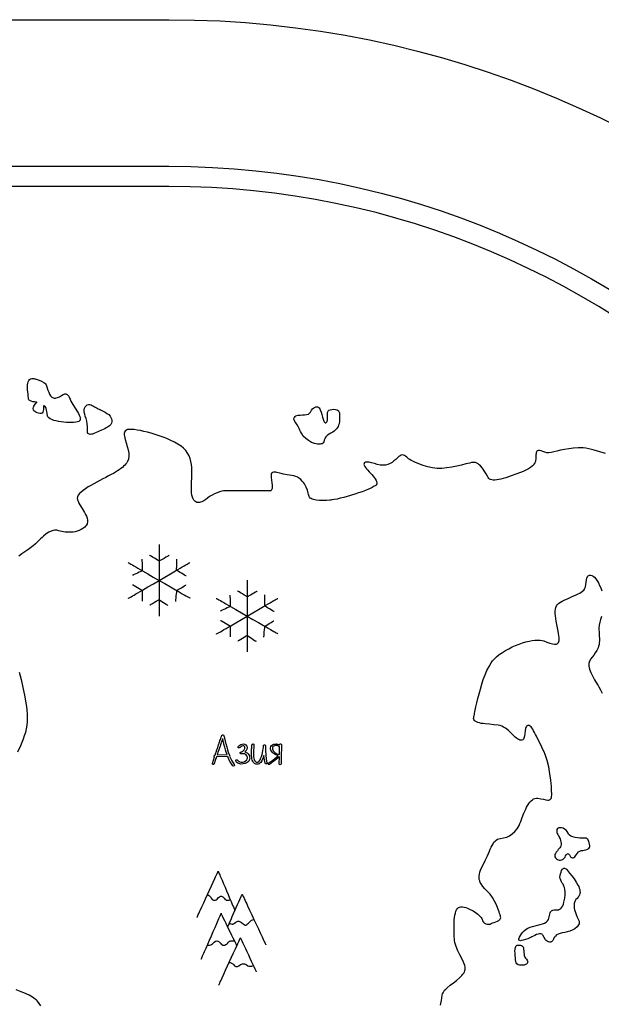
# Model space of a CAD drawing. Header units: millimetres. Extents: x 299 to 601, y 84 to 516.
# Tile 22 of 23: x 478 to 540, y 412 to 516. Entities that reach past the tile are written whole.
import ezdxf

# ---------------------------------------------------------------- set-up
doc = ezdxf.new("R2010")
doc.units = ezdxf.units.MM
doc.layers.get('0').update_dxf_attribs({"linetype": 'CONTINUOUS', "true_color": 0xffffff})

msp = doc.modelspace()

# ---------------------------------------------------------------- linework, layer by layer
at = {"linetype": 'CONTINUOUS', "true_color": 0xffffff}
for points in [[(404.32, 515.58), (494.06, 515.58), (496.78, 515.54), (499.47, 515.44), (502.15, 515.27), (504.81, 515.03), (507.45, 514.73), (510.07, 514.36), (512.67, 513.93), (515.25, 513.44), (517.8, 512.88), (520.33, 512.27), (522.84, 511.59), (525.32, 510.85), (527.78, 510.05), (530.21, 509.2), (532.61, 508.28), (534.98, 507.31), (537.33, 506.29), (539.64, 505.21), (541.92, 504.07)], [(404.32, 500.11), (494.06, 500.11), (496.38, 500.08), (498.68, 499.99), (500.96, 499.84), (503.23, 499.64), (505.48, 499.39), (507.72, 499.07), (509.93, 498.71), (512.13, 498.28), (514.31, 497.81), (516.47, 497.28), (518.61, 496.7), (520.72, 496.08), (522.82, 495.4), (524.89, 494.67), (526.94, 493.89), (528.96, 493.06), (530.96, 492.19), (532.93, 491.26), (534.88, 490.3), (536.8, 489.28), (538.69, 488.23), (540.55, 487.13)], [(541.24, 484.18), (539.45, 485.3), (537.63, 486.38), (535.78, 487.41), (533.91, 488.4), (532.01, 489.34), (530.08, 490.24), (528.13, 491.09), (526.16, 491.9), (524.16, 492.66), (522.14, 493.37), (520.09, 494.04), (518.02, 494.65), (515.94, 495.22), (513.83, 495.73), (511.7, 496.19), (509.56, 496.6), (507.39, 496.96), (505.21, 497.27), (503.01, 497.52), (500.8, 497.72), (498.57, 497.86), (496.32, 497.94), (494.06, 497.97), (488.18, 497.97), (482.41, 497.97), (476.74, 497.97)], [(479.75, 477.7), (479.76, 477.7), (479.8, 477.7), (479.86, 477.68), (479.94, 477.67), (480.04, 477.65), (480.15, 477.62), (480.38, 477.55), (480.63, 477.45), (480.86, 477.31), (480.96, 477.23), (481.04, 477.15), (481.11, 477.05), (481.16, 476.94), (481.3, 476.48), (481.38, 476.26), (481.47, 476.06), (481.58, 475.88), (481.72, 475.75), (481.79, 475.7), (481.88, 475.67), (481.97, 475.65), (482.08, 475.65), (482.18, 475.67), (482.29, 475.7), (482.5, 475.8), (482.71, 475.92), (482.9, 476.03), (483, 476.07), (483.09, 476.09), (483.17, 476.09), (483.26, 476.08), (483.34, 476.03), (483.41, 475.95), (483.49, 475.84), (483.55, 475.7), (483.63, 475.52), (483.72, 475.34), (483.94, 474.96), (484.18, 474.58), (484.41, 474.21), (484.51, 474.03), (484.6, 473.86), (484.66, 473.71), (484.7, 473.57), (484.71, 473.44), (484.69, 473.33), (484.64, 473.25), (484.54, 473.18), (484.4, 473.14), (484.23, 473.1), (484.01, 473.08), (483.78, 473.07), (483.52, 473.07), (483.25, 473.08), (482.69, 473.14), (482.42, 473.18), (482.16, 473.24), (481.92, 473.3), (481.7, 473.38), (481.52, 473.47), (481.38, 473.56), (481.29, 473.67), (481.25, 473.78), (481.22, 474.01), (481.19, 474.22), (481.15, 474.39), (481.11, 474.54), (481.06, 474.66), (481.01, 474.75), (480.96, 474.81), (480.9, 474.84), (480.88, 474.84), (480.86, 474.82), (480.84, 474.79), (480.83, 474.74), (480.82, 474.61), (480.81, 474.46), (480.79, 474.3), (480.75, 474.17), (480.69, 474.07), (480.64, 474.05), (480.58, 474.04), (480.44, 474.04), (480.3, 474.06), (480.16, 474.1), (480.03, 474.15), (479.91, 474.22), (479.82, 474.31), (479.76, 474.42), (479.75, 474.54), (479.77, 474.68), (479.82, 474.8), (479.88, 474.92), (479.95, 475.02), (480.02, 475.1), (480.08, 475.16), (480.13, 475.2), (480.14, 475.21), (480.13, 475.21), (480.1, 475.22), (480.06, 475.22), (480, 475.22), (479.86, 475.24), (479.69, 475.27), (479.53, 475.32), (479.38, 475.39), (479.32, 475.43), (479.28, 475.48), (479.25, 475.54), (479.24, 475.61), (479.24, 475.69), (479.22, 475.81), (479.21, 475.95), (479.19, 476.11), (479.15, 476.48), (479.14, 476.86), (479.15, 477.05), (479.17, 477.22), (479.21, 477.37), (479.27, 477.5), (479.35, 477.61), (479.46, 477.68), (479.59, 477.71), (479.75, 477.7), (479.75, 477.7), (479.75, 477.7)], [(486.77, 474.43), (486.8, 474.42), (486.84, 474.4), (486.97, 474.34), (487.14, 474.26), (487.33, 474.16), (487.53, 474.04), (487.71, 473.91), (487.85, 473.76), (487.91, 473.69), (487.95, 473.61), (488, 473.46), (488.04, 473.31), (488.04, 473.16), (488.01, 473.01), (487.93, 472.86), (487.87, 472.79), (487.79, 472.72), (487.69, 472.64), (487.58, 472.57), (487.44, 472.5), (487.29, 472.42), (486.95, 472.27), (486.62, 472.11), (486.3, 471.97), (486.15, 471.91), (486.01, 471.86), (485.88, 471.83), (485.77, 471.82), (485.67, 471.83), (485.59, 471.87), (485.52, 471.93), (485.48, 472.02), (485.46, 472.14), (485.47, 472.3), (485.48, 472.63), (485.45, 472.94), (485.39, 473.22), (485.32, 473.49), (485.24, 473.73), (485.18, 473.96), (485.13, 474.18), (485.12, 474.4), (485.15, 474.59), (485.22, 474.74), (485.32, 474.85), (485.44, 474.93), (485.58, 474.97), (485.72, 474.97), (485.85, 474.94), (485.97, 474.88), (486.09, 474.8), (486.22, 474.72), (486.48, 474.58), (486.6, 474.52), (486.69, 474.47), (486.75, 474.44), (486.77, 474.43), (486.77, 474.43), (486.77, 474.43)], [(507.48, 473.78), (507.7, 473.84), (507.93, 473.86), (508.17, 473.87), (508.39, 473.88), (508.61, 473.91), (508.8, 473.97), (508.88, 474.02), (508.95, 474.08), (509.01, 474.15), (509.06, 474.24), (509.14, 474.38), (509.24, 474.51), (509.37, 474.62), (509.52, 474.7), (509.59, 474.73), (509.67, 474.74), (509.74, 474.73), (509.81, 474.71), (509.87, 474.67), (509.94, 474.61), (509.99, 474.53), (510.04, 474.42), (510.13, 474.17), (510.2, 473.91), (510.28, 473.65), (510.35, 473.42), (510.42, 473.23), (510.45, 473.16), (510.49, 473.1), (510.54, 473.06), (510.58, 473.04), (510.63, 473.04), (510.68, 473.07), (510.72, 473.12), (510.76, 473.18), (510.8, 473.34), (510.81, 473.53), (510.81, 473.74), (510.81, 473.95), (510.83, 474.13), (510.87, 474.28), (510.91, 474.33), (510.95, 474.37), (511.09, 474.42), (511.26, 474.46), (511.45, 474.47), (511.64, 474.46), (511.82, 474.41), (511.97, 474.32), (512.02, 474.25), (512.06, 474.17), (512.08, 474.08), (512.08, 473.97), (512.08, 473.73), (512.08, 473.47), (512.07, 473.2), (512.03, 472.93), (511.99, 472.8), (511.93, 472.67), (511.86, 472.54), (511.77, 472.41), (511.66, 472.29), (511.53, 472.17), (511.36, 472.06), (511.17, 471.95), (510.98, 471.85), (510.83, 471.75), (510.72, 471.65), (510.63, 471.55), (510.56, 471.45), (510.52, 471.36), (510.46, 471.2), (510.42, 471.05), (510.36, 470.93), (510.32, 470.88), (510.25, 470.84), (510.16, 470.81), (510.04, 470.79), (509.9, 470.78), (509.76, 470.79), (509.61, 470.81), (509.45, 470.85), (509.13, 470.98), (508.82, 471.16), (508.53, 471.38), (508.26, 471.65), (508.05, 471.95), (507.96, 472.11), (507.89, 472.27), (507.82, 472.43), (507.75, 472.58), (507.61, 472.82), (507.47, 473.03), (507.36, 473.19), (507.29, 473.34), (507.27, 473.41), (507.27, 473.48), (507.29, 473.55), (507.33, 473.62), (507.4, 473.7), (507.48, 473.78), (507.48, 473.78), (507.48, 473.78)], [(540.16, 469.79), (539.57, 469.97), (538.98, 470.15), (538.39, 470.3), (538.1, 470.35), (537.82, 470.39), (537.54, 470.41), (537.28, 470.41), (536.77, 470.37), (536.29, 470.31), (535.84, 470.22), (535.42, 470.14), (535.04, 470.05), (534.71, 469.97), (534.42, 469.91), (534.19, 469.88), (534.08, 469.88), (533.98, 469.89), (533.77, 469.94), (533.56, 470.01), (533.37, 470.08), (533.2, 470.12), (533.12, 470.13), (533.05, 470.12), (532.99, 470.09), (532.93, 470.04), (532.89, 469.98), (532.85, 469.88), (532.83, 469.77), (532.82, 469.66), (532.82, 469.43), (532.81, 469.2), (532.79, 469.08), (532.76, 468.95), (532.71, 468.83), (532.64, 468.7), (532.54, 468.58), (532.41, 468.45), (532.24, 468.32), (532.03, 468.19), (531.77, 468.05), (531.47, 467.92), (530.82, 467.66), (530.2, 467.44), (529.63, 467.25), (529.37, 467.17), (529.12, 467.1), (528.89, 467.05), (528.68, 467.02), (528.48, 467), (528.31, 466.99), (528.16, 467.01), (528.03, 467.05), (527.92, 467.1), (527.85, 467.18), (527.78, 467.28), (527.71, 467.4), (527.55, 467.67), (527.37, 467.96), (527.17, 468.25), (526.95, 468.51), (526.83, 468.62), (526.71, 468.72), (526.58, 468.8), (526.45, 468.85), (526.31, 468.87), (526.16, 468.87), (526.01, 468.84), (525.83, 468.8), (525.63, 468.76), (525.42, 468.71), (524.96, 468.59), (524.46, 468.47), (523.93, 468.36), (523.4, 468.28), (522.88, 468.22), (522.63, 468.22), (522.38, 468.22), (522.14, 468.24), (521.9, 468.28), (521.4, 468.39), (520.91, 468.53), (520.44, 468.71), (520.02, 468.89), (519.83, 468.98), (519.66, 469.08), (519.5, 469.17), (519.37, 469.25), (519.26, 469.33), (519.18, 469.4), (519.05, 469.51), (518.93, 469.59), (518.82, 469.64), (518.71, 469.65), (518.6, 469.62), (518.48, 469.56), (518.34, 469.47), (518.19, 469.33), (518.02, 469.17), (517.83, 469.02), (517.63, 468.87), (517.42, 468.74), (517.18, 468.64), (516.93, 468.58), (516.66, 468.56), (516.51, 468.57), (516.37, 468.59), (516.06, 468.66), (515.76, 468.74), (515.47, 468.82), (515.2, 468.88), (514.98, 468.9), (514.88, 468.9), (514.8, 468.88), (514.74, 468.85), (514.7, 468.81), (514.67, 468.74), (514.66, 468.66), (514.68, 468.56), (514.74, 468.44), (514.83, 468.31), (514.93, 468.18), (515.06, 468.03), (515.2, 467.88), (515.48, 467.58), (515.62, 467.42), (515.74, 467.27), (515.85, 467.12), (515.94, 466.97), (516, 466.84), (516.02, 466.71), (516.01, 466.59), (515.95, 466.49), (515.9, 466.44), (515.83, 466.39), (515.75, 466.34), (515.65, 466.28), (515.42, 466.16), (515.13, 466.03), (514.81, 465.9), (514.46, 465.77), (514.08, 465.64), (513.69, 465.51), (512.9, 465.27), (512.52, 465.17), (512.16, 465.08), (511.82, 465), (511.52, 464.94), (511.27, 464.9), (511.16, 464.89), (511.06, 464.88), (510.71, 464.86), (510.34, 464.85), (509.97, 464.86), (509.63, 464.89), (509.32, 464.94), (509.19, 464.99), (509.08, 465.04), (508.98, 465.1), (508.91, 465.18), (508.86, 465.26), (508.83, 465.36), (508.81, 465.48), (508.78, 465.61), (508.7, 465.92), (508.56, 466.25), (508.38, 466.59), (508.27, 466.75), (508.14, 466.9), (508, 467.05), (507.84, 467.17), (507.66, 467.29), (507.47, 467.38), (507.26, 467.44), (507.03, 467.48), (506.57, 467.55), (506.16, 467.64), (505.79, 467.73), (505.47, 467.8), (505.34, 467.82), (505.22, 467.84), (505.11, 467.83), (505.02, 467.81), (504.96, 467.78), (504.9, 467.72), (504.87, 467.64), (504.86, 467.53), (504.88, 467.27), (504.9, 467), (504.94, 466.72), (504.96, 466.46), (504.97, 466.22), (504.96, 466.12), (504.94, 466.04), (504.91, 465.97), (504.87, 465.91), (504.82, 465.88), (504.75, 465.87), (504.7, 465.87), (504.63, 465.87), (504.54, 465.87), (504.44, 465.87), (504.32, 465.87), (504.18, 465.87), (503.87, 465.87), (503.51, 465.86), (503.13, 465.86), (502.72, 465.86), (502.3, 465.86), (501.88, 465.86), (501.47, 465.85), (501.09, 465.85), (500.73, 465.85), (500.42, 465.85), (500.28, 465.85), (500.16, 465.85), (500.05, 465.85), (499.96, 465.85), (499.89, 465.85), (499.84, 465.85), (499.65, 465.82), (499.42, 465.76), (499.16, 465.67), (498.89, 465.54), (498.62, 465.4), (498.37, 465.25), (498.14, 465.1), (497.95, 464.95), (497.76, 464.81), (497.53, 464.7), (497.41, 464.66), (497.28, 464.64), (497.16, 464.63), (497.03, 464.65), (496.92, 464.7), (496.81, 464.77), (496.71, 464.88), (496.62, 465.02), (496.55, 465.2), (496.5, 465.41), (496.46, 465.68), (496.45, 465.98), (496.46, 466.66), (496.49, 467.33), (496.5, 468), (496.48, 468.33), (496.44, 468.65), (496.39, 468.97), (496.3, 469.27), (496.19, 469.56), (496.04, 469.84), (495.85, 470.11), (495.62, 470.36), (495.35, 470.59), (495.02, 470.8), (494.65, 471), (494.27, 471.19), (493.86, 471.37), (493.45, 471.53), (492.62, 471.82), (492.21, 471.94), (491.81, 472.05), (491.42, 472.14), (491.06, 472.22), (490.72, 472.28), (490.41, 472.32), (490.13, 472.34), (489.9, 472.34), (489.71, 472.32), (489.58, 472.28), (489.49, 472.22), (489.42, 472.13), (489.38, 472.03), (489.36, 471.91), (489.36, 471.77), (489.38, 471.62), (489.46, 471.29), (489.56, 470.93), (489.67, 470.56), (489.77, 470.19), (489.81, 470.01), (489.83, 469.83), (489.84, 469.51), (489.79, 469.22), (489.69, 468.95), (489.61, 468.82), (489.52, 468.7), (489.41, 468.57), (489.29, 468.45), (489.15, 468.33), (489, 468.21), (488.83, 468.09), (488.64, 467.97), (488.44, 467.84), (488.22, 467.71), (487.97, 467.58), (487.7, 467.44), (487.41, 467.28), (487.1, 467.12), (486.46, 466.79), (485.83, 466.44), (485.53, 466.27), (485.26, 466.09), (485.01, 465.91), (484.8, 465.74), (484.62, 465.57), (484.49, 465.4), (484.42, 465.24), (484.4, 465.16), (484.39, 465.09), (484.42, 464.93), (484.48, 464.76), (484.56, 464.58), (484.67, 464.39), (484.91, 464), (485.16, 463.59), (485.26, 463.38), (485.36, 463.18), (485.42, 462.97), (485.46, 462.77), (485.46, 462.58), (485.42, 462.39), (485.32, 462.21), (485.26, 462.13), (485.18, 462.04), (484.99, 461.89), (484.8, 461.77), (484.59, 461.68), (484.38, 461.6), (484.17, 461.55), (483.95, 461.52), (483.74, 461.5), (483.53, 461.5), (483.12, 461.52), (482.76, 461.58), (482.6, 461.61), (482.45, 461.64), (482.33, 461.67), (482.23, 461.7), (482.04, 461.72), (481.84, 461.69), (481.62, 461.62), (481.38, 461.5), (481.12, 461.32), (480.83, 461.09), (480.68, 460.95), (480.52, 460.8), (480.35, 460.63), (480.17, 460.45), (479.97, 460.26), (479.73, 460.06), (479.46, 459.85), (479.16, 459.64), (478.85, 459.43), (478.53, 459.21), (478.22, 458.98)], [(493.04, 460.2), (493.04, 460.18), (493.04, 460.11), (493.04, 460.01), (493.04, 459.87), (493.04, 459.7), (493.04, 459.5), (493.04, 459.27), (493.04, 459.02), (493.04, 458.74), (493.04, 458.44), (493.04, 458.13), (493.04, 457.8), (493.04, 457.12), (493.04, 456.41), (493.03, 455.71), (493.03, 455.03), (493.03, 454.7), (493.03, 454.39), (493.03, 454.09), (493.03, 453.81), (493.03, 453.56), (493.03, 453.33), (493.03, 453.13), (493.03, 452.96), (493.03, 452.82), (493.03, 452.72), (493.03, 452.65), (493.03, 452.63)], [(489.78, 458.29), (489.8, 458.28), (489.85, 458.25), (489.94, 458.2), (490.06, 458.13), (490.21, 458.05), (490.38, 457.95), (490.58, 457.83), (490.79, 457.71), (491.03, 457.57), (491.29, 457.42), (491.84, 457.11), (492.42, 456.77), (493.03, 456.42), (493.63, 456.07), (494.22, 455.74), (494.77, 455.42), (495.03, 455.27), (495.26, 455.14), (495.48, 455.01), (495.68, 454.9), (495.85, 454.8), (496, 454.71), (496.12, 454.65), (496.21, 454.6), (496.26, 454.56), (496.28, 454.55)], [(489.79, 454.52), (489.81, 454.53), (489.87, 454.57), (489.95, 454.62), (490.07, 454.69), (490.22, 454.77), (490.39, 454.87), (490.59, 454.99), (490.8, 455.11), (491.04, 455.25), (491.29, 455.4), (491.84, 455.72), (492.43, 456.06), (493.03, 456.41), (493.63, 456.76), (494.22, 457.1), (494.76, 457.42), (495.02, 457.56), (495.25, 457.7), (495.47, 457.83), (495.67, 457.94), (495.84, 458.04), (495.99, 458.13), (496.1, 458.2), (496.19, 458.25), (496.25, 458.28), (496.26, 458.29)], [(491.21, 458.64), (491.21, 458.63), (491.22, 458.59), (491.22, 458.53), (491.22, 458.46), (491.23, 458.26), (491.24, 458.04), (491.24, 457.82), (491.25, 457.63), (491.25, 457.55), (491.26, 457.49), (491.26, 457.45), (491.26, 457.44), (491.25, 457.44), (491.21, 457.42), (491.16, 457.4), (491.1, 457.36), (490.94, 457.29), (490.75, 457.19), (490.56, 457.1), (490.4, 457.03), (490.33, 456.99), (490.28, 456.97), (490.25, 456.95), (490.24, 456.95)], [(494.08, 459.04), (494.07, 459.03), (494.04, 459.02), (493.99, 458.99), (493.92, 458.95), (493.75, 458.85), (493.56, 458.74), (493.37, 458.63), (493.2, 458.54), (493.14, 458.5), (493.09, 458.47), (493.05, 458.45), (493.04, 458.44), (493.03, 458.45), (493, 458.47), (492.95, 458.5), (492.88, 458.54), (492.72, 458.64), (492.53, 458.76), (492.34, 458.87), (492.18, 458.97), (492.12, 459.01), (492.07, 459.04), (492.03, 459.06), (492.02, 459.07)], [(495.88, 456.89), (495.87, 456.9), (495.84, 456.91), (495.79, 456.94), (495.73, 456.98), (495.57, 457.08), (495.38, 457.19), (495.2, 457.3), (495.04, 457.4), (494.98, 457.43), (494.93, 457.46), (494.89, 457.48), (494.88, 457.49), (494.88, 457.5), (494.88, 457.54), (494.88, 457.6), (494.88, 457.67), (494.89, 457.86), (494.89, 458.08), (494.89, 458.3), (494.89, 458.49), (494.89, 458.56), (494.89, 458.62), (494.89, 458.66), (494.89, 458.67)], [(502.34, 456.43), (502.34, 456.41), (502.34, 456.35), (502.34, 456.24), (502.34, 456.11), (502.34, 455.93), (502.34, 455.73), (502.34, 455.5), (502.34, 455.25), (502.34, 454.97), (502.34, 454.68), (502.33, 454.36), (502.33, 454.04), (502.33, 453.35), (502.33, 452.65), (502.33, 451.94), (502.33, 451.26), (502.33, 450.93), (502.33, 450.62), (502.33, 450.32), (502.33, 450.04), (502.33, 449.79), (502.33, 449.56), (502.32, 449.36), (502.32, 449.19), (502.32, 449.05), (502.32, 448.95), (502.32, 448.88), (502.32, 448.86)], [(522.75, 411.58), (522.79, 411.76), (522.84, 412.08), (522.88, 412.37), (522.92, 412.65), (522.96, 412.78), (523.01, 412.91), (523.08, 413.03), (523.17, 413.16), (523.29, 413.29), (523.44, 413.42), (523.78, 413.69), (524.12, 413.95), (524.45, 414.21), (524.74, 414.47), (524.99, 414.73), (525.1, 414.85), (525.19, 414.98), (525.26, 415.11), (525.31, 415.24), (525.35, 415.37), (525.36, 415.5), (525.35, 415.64), (525.31, 415.79), (525.25, 415.95), (525.18, 416.13), (525, 416.51), (524.79, 416.92), (524.58, 417.34), (524.4, 417.77), (524.32, 417.99), (524.26, 418.2), (524.22, 418.41), (524.21, 418.61), (524.2, 418.82), (524.19, 419.05), (524.19, 419.3), (524.18, 419.55), (524.18, 420.09), (524.2, 420.61), (524.23, 420.86), (524.26, 421.09), (524.31, 421.31), (524.37, 421.5), (524.44, 421.67), (524.53, 421.8), (524.63, 421.9), (524.76, 421.95), (524.9, 421.97), (525.06, 421.97), (525.24, 421.94), (525.42, 421.89), (525.61, 421.82), (525.8, 421.74), (526.18, 421.54), (526.53, 421.31), (526.69, 421.19), (526.82, 421.07), (526.94, 420.95), (527.03, 420.84), (527.1, 420.73), (527.13, 420.64), (527.19, 420.48), (527.28, 420.35), (527.4, 420.25), (527.53, 420.18), (527.68, 420.14), (527.83, 420.13), (527.97, 420.15), (528.1, 420.2), (528.24, 420.27), (528.41, 420.32), (528.58, 420.38), (528.75, 420.45), (528.9, 420.53), (529.02, 420.63), (529.06, 420.69), (529.09, 420.75), (529.1, 420.83), (529.09, 420.92), (529.07, 421.02), (529.04, 421.14), (528.99, 421.28), (528.94, 421.44), (528.81, 421.79), (528.64, 422.17), (528.45, 422.56), (528.22, 422.94), (527.98, 423.29), (527.84, 423.45), (527.71, 423.59), (527.44, 423.86), (527.21, 424.12), (527.02, 424.41), (526.94, 424.55), (526.89, 424.71), (526.84, 424.87), (526.82, 425.05), (526.82, 425.23), (526.85, 425.42), (526.89, 425.63), (526.97, 425.85), (527.07, 426.08), (527.2, 426.33), (527.47, 426.85), (527.7, 427.35), (527.9, 427.83), (528, 428.05), (528.09, 428.25), (528.19, 428.45), (528.29, 428.62), (528.39, 428.78), (528.51, 428.91), (528.63, 429.02), (528.76, 429.11), (528.91, 429.16), (529.07, 429.19), (529.4, 429.24), (529.73, 429.33), (530.03, 429.47), (530.32, 429.66), (530.59, 429.91), (530.83, 430.2), (531.04, 430.56), (531.13, 430.75), (531.21, 430.97), (531.38, 431.41), (531.55, 431.86), (531.74, 432.29), (531.84, 432.49), (531.95, 432.68), (532.06, 432.86), (532.18, 433.01), (532.31, 433.15), (532.44, 433.26), (532.58, 433.35), (532.72, 433.41), (532.87, 433.44), (533.03, 433.43), (533.35, 433.38), (533.63, 433.32), (533.87, 433.26), (534.08, 433.23), (534.17, 433.23), (534.25, 433.25), (534.32, 433.28), (534.37, 433.33), (534.42, 433.4), (534.45, 433.49), (534.48, 433.61), (534.49, 433.76), (534.49, 433.94), (534.48, 434.16), (534.47, 434.41), (534.45, 434.69), (534.42, 435), (534.39, 435.33), (534.29, 436.02), (534.17, 436.73), (534, 437.42), (533.91, 437.74), (533.8, 438.04), (533.69, 438.32), (533.56, 438.57), (533.32, 439.05), (533.09, 439.52), (532.88, 439.97), (532.78, 440.17), (532.68, 440.37), (532.58, 440.55), (532.49, 440.71), (532.4, 440.84), (532.31, 440.96), (532.22, 441.04), (532.13, 441.1), (532.04, 441.12), (531.95, 441.11), (531.87, 441.07), (531.81, 441), (531.76, 440.9), (531.72, 440.79), (531.68, 440.54), (531.65, 440.26), (531.61, 439.99), (531.58, 439.86), (531.54, 439.75), (531.49, 439.66), (531.43, 439.6), (531.34, 439.55), (531.24, 439.54), (531.12, 439.56), (531, 439.61), (530.88, 439.68), (530.76, 439.78), (530.63, 439.89), (530.5, 440.01), (530.22, 440.29), (529.92, 440.57), (529.59, 440.82), (529.41, 440.93), (529.23, 441.02), (529.03, 441.09), (528.82, 441.13), (528.37, 441.19), (527.9, 441.23), (527.45, 441.27), (527.24, 441.3), (527.03, 441.33), (526.85, 441.37), (526.68, 441.42), (526.54, 441.48), (526.42, 441.55), (526.33, 441.63), (526.27, 441.72), (526.24, 441.83), (526.26, 441.96), (526.28, 442.04), (526.3, 442.14), (526.32, 442.26), (526.35, 442.4), (526.38, 442.55), (526.41, 442.72), (526.49, 443.09), (526.58, 443.51), (526.69, 443.97), (526.81, 444.45), (526.95, 444.95), (527.1, 445.45), (527.26, 445.96), (527.45, 446.44), (527.65, 446.91), (527.87, 447.34), (528.11, 447.73), (528.24, 447.91), (528.37, 448.07), (528.51, 448.22), (528.65, 448.35), (528.95, 448.58), (529.28, 448.81), (529.61, 449.02), (529.96, 449.21), (530.32, 449.39), (530.68, 449.55), (531.04, 449.69), (531.4, 449.81), (531.75, 449.92), (532.09, 450), (532.41, 450.07), (532.71, 450.11), (532.99, 450.12), (533.25, 450.12), (533.47, 450.09), (533.66, 450.03), (533.98, 449.9), (534.28, 449.79), (534.56, 449.71), (534.79, 449.67), (534.89, 449.68), (534.99, 449.7), (535.07, 449.73), (535.13, 449.79), (535.19, 449.86), (535.23, 449.95), (535.26, 450.07), (535.27, 450.22), (535.27, 450.39), (535.24, 450.59), (535.21, 450.81), (535.16, 451.05), (535.05, 451.57), (534.95, 452.12), (534.87, 452.66), (534.86, 452.91), (534.86, 453.15), (534.88, 453.37), (534.92, 453.57), (535, 453.74), (535.11, 453.88), (535.25, 454), (535.41, 454.11), (535.59, 454.22), (535.79, 454.32), (536.21, 454.52), (536.65, 454.71), (537.07, 454.89), (537.27, 454.99), (537.45, 455.08), (537.61, 455.18), (537.75, 455.28), (537.86, 455.39), (537.94, 455.5), (538, 455.61), (538.04, 455.73), (538.1, 455.98), (538.13, 456.23), (538.16, 456.46), (538.19, 456.66), (538.27, 456.83), (538.32, 456.89), (538.39, 456.93), (538.48, 456.96), (538.59, 456.97), (538.72, 456.94), (538.85, 456.87), (538.99, 456.74), (539.13, 456.58), (539.27, 456.38), (539.41, 456.15), (539.54, 455.89), (539.66, 455.62), (539.77, 455.33)], [(490.24, 455.96), (490.25, 455.95), (490.28, 455.93), (490.33, 455.9), (490.4, 455.87), (490.56, 455.77), (490.75, 455.67), (490.94, 455.56), (491.1, 455.47), (491.17, 455.43), (491.22, 455.4), (491.25, 455.39), (491.26, 455.38), (491.26, 455.37), (491.26, 455.33), (491.26, 455.27), (491.26, 455.2), (491.26, 455.02), (491.25, 454.81), (491.25, 454.6), (491.25, 454.41), (491.25, 454.34), (491.24, 454.28), (491.24, 454.25), (491.24, 454.23)], [(494.8, 454.2), (494.8, 454.22), (494.8, 454.25), (494.81, 454.31), (494.81, 454.38), (494.83, 454.57), (494.85, 454.77), (494.87, 454.98), (494.89, 455.17), (494.89, 455.24), (494.9, 455.3), (494.9, 455.33), (494.9, 455.35), (494.91, 455.35), (494.94, 455.37), (494.99, 455.4), (495.05, 455.44), (495.2, 455.53), (495.38, 455.64), (495.55, 455.74), (495.7, 455.84), (495.76, 455.87), (495.81, 455.9), (495.84, 455.92), (495.85, 455.93)], [(503.38, 455.27), (503.36, 455.26), (503.33, 455.25), (503.28, 455.22), (503.21, 455.18), (503.05, 455.08), (502.86, 454.97), (502.67, 454.86), (502.5, 454.77), (502.43, 454.73), (502.38, 454.7), (502.35, 454.68), (502.34, 454.68), (502.32, 454.68), (502.29, 454.7), (502.24, 454.73), (502.18, 454.77), (502.01, 454.87), (501.83, 454.99), (501.64, 455.1), (501.48, 455.2), (501.41, 455.24), (501.36, 455.27), (501.33, 455.29), (501.32, 455.3)], [(492.04, 453.79), (492.05, 453.8), (492.08, 453.82), (492.13, 453.85), (492.19, 453.89), (492.35, 453.98), (492.53, 454.1), (492.72, 454.21), (492.88, 454.31), (492.94, 454.34), (492.99, 454.38), (493.02, 454.39), (493.03, 454.4), (493.04, 454.39), (493.07, 454.37), (493.12, 454.34), (493.18, 454.3), (493.33, 454.2), (493.5, 454.08), (493.68, 453.96), (493.83, 453.86), (493.89, 453.82), (493.93, 453.79), (493.96, 453.77), (493.97, 453.76)], [(499.07, 454.52), (499.09, 454.51), (499.15, 454.48), (499.23, 454.43), (499.35, 454.36), (499.5, 454.28), (499.67, 454.18), (499.87, 454.07), (500.09, 453.94), (500.33, 453.8), (500.58, 453.66), (501.13, 453.34), (501.72, 453), (502.32, 452.65), (502.93, 452.3), (503.52, 451.97), (504.07, 451.65), (504.32, 451.5), (504.56, 451.37), (504.78, 451.24), (504.97, 451.13), (505.15, 451.03), (505.29, 450.94), (505.41, 450.88), (505.5, 450.83), (505.56, 450.79), (505.57, 450.78)], [(499.09, 450.75), (499.11, 450.76), (499.16, 450.8), (499.25, 450.85), (499.37, 450.92), (499.51, 451), (499.69, 451.1), (499.88, 451.22), (500.1, 451.34), (500.34, 451.48), (500.59, 451.63), (501.14, 451.95), (501.72, 452.29), (502.32, 452.64), (502.93, 452.99), (503.51, 453.33), (504.06, 453.65), (504.31, 453.8), (504.55, 453.93), (504.77, 454.06), (504.96, 454.18), (505.13, 454.28), (505.28, 454.36), (505.4, 454.43), (505.49, 454.48), (505.54, 454.51), (505.56, 454.52)], [(500.51, 454.87), (500.51, 454.86), (500.51, 454.82), (500.51, 454.76), (500.51, 454.69), (500.52, 454.49), (500.53, 454.27), (500.54, 454.05), (500.55, 453.86), (500.55, 453.78), (500.55, 453.72), (500.55, 453.68), (500.55, 453.67), (500.54, 453.67), (500.51, 453.65), (500.46, 453.63), (500.39, 453.59), (500.23, 453.52), (500.04, 453.43), (499.85, 453.34), (499.69, 453.26), (499.63, 453.23), (499.58, 453.2), (499.54, 453.19), (499.53, 453.18)], [(505.18, 453.12), (505.17, 453.13), (505.13, 453.14), (505.08, 453.17), (505.02, 453.21), (504.86, 453.31), (504.68, 453.42), (504.49, 453.53), (504.33, 453.63), (504.27, 453.66), (504.22, 453.69), (504.19, 453.71), (504.18, 453.72), (504.18, 453.73), (504.18, 453.77), (504.18, 453.83), (504.18, 453.9), (504.18, 454.09), (504.18, 454.31), (504.18, 454.53), (504.19, 454.72), (504.19, 454.79), (504.19, 454.85), (504.19, 454.89), (504.19, 454.9)], [(499.53, 452.19), (499.54, 452.18), (499.58, 452.16), (499.63, 452.14), (499.69, 452.1), (499.86, 452.01), (500.04, 451.9), (500.23, 451.79), (500.4, 451.7), (500.46, 451.66), (500.51, 451.63), (500.54, 451.62), (500.56, 451.61), (500.56, 451.6), (500.56, 451.56), (500.55, 451.5), (500.55, 451.43), (500.55, 451.25), (500.55, 451.04), (500.54, 450.83), (500.54, 450.64), (500.54, 450.57), (500.54, 450.51), (500.54, 450.48), (500.54, 450.46)], [(504.09, 450.43), (504.09, 450.45), (504.1, 450.48), (504.1, 450.54), (504.11, 450.61), (504.13, 450.8), (504.14, 451), (504.16, 451.21), (504.18, 451.4), (504.19, 451.47), (504.19, 451.53), (504.2, 451.56), (504.2, 451.58), (504.21, 451.58), (504.24, 451.6), (504.28, 451.63), (504.34, 451.67), (504.5, 451.76), (504.67, 451.87), (504.85, 451.97), (505, 452.07), (505.06, 452.1), (505.11, 452.13), (505.14, 452.15), (505.15, 452.16)], [(539.73, 452.59), (539.63, 452.28), (539.55, 451.99), (539.5, 451.7), (539.47, 451.37), (539.47, 451.19), (539.48, 450.98), (539.49, 450.76), (539.51, 450.52), (539.53, 450.27), (539.53, 450.04), (539.51, 449.83), (539.48, 449.64), (539.44, 449.46), (539.38, 449.3), (539.25, 449.02), (539.09, 448.77), (538.92, 448.54), (538.75, 448.33), (538.59, 448.12), (538.53, 448.01), (538.47, 447.89), (538.42, 447.64), (538.42, 447.36), (538.48, 447.05), (538.6, 446.71), (538.78, 446.34), (539.01, 445.92), (539.3, 445.47), (539.38, 445.34), (539.47, 445.2), (539.64, 444.88), (539.82, 444.52)], [(501.33, 450.02), (501.34, 450.03), (501.37, 450.05), (501.42, 450.08), (501.49, 450.12), (501.65, 450.21), (501.83, 450.33), (502.01, 450.44), (502.17, 450.54), (502.23, 450.57), (502.28, 450.61), (502.32, 450.62), (502.33, 450.63), (502.34, 450.62), (502.37, 450.6), (502.41, 450.57), (502.47, 450.53), (502.62, 450.43), (502.8, 450.31), (502.97, 450.19), (503.12, 450.09), (503.18, 450.05), (503.23, 450.02), (503.26, 450), (503.27, 449.99)], [(478.26, 446.74), (478.46, 445.94), (478.65, 445.13), (478.83, 444.32), (478.97, 443.51), (479.03, 443.11), (479.07, 442.71), (479.09, 442.31), (479.1, 441.92), (479.09, 441.52), (479.05, 441.14), (478.99, 440.75), (478.91, 440.37), (478.8, 440.01), (478.68, 439.65), (478.4, 438.96), (478.09, 438.29)], [(499.09, 437.8), (498.96, 437.4), (498.86, 437.05), (498.81, 436.99), (498.74, 436.98), (498.68, 437.03), (498.67, 437.11), (498.76, 437.43), (498.88, 437.79), (498.84, 437.84), (498.82, 437.88), (498.85, 437.95), (498.89, 437.98), (498.95, 437.99), (498.95, 438.01), (498.97, 438.06), (499, 438.13), (499.02, 438.22), (499.05, 438.3), (499.08, 438.38), (499.09, 438.43), (499.1, 438.45), (499.11, 438.47), (499.13, 438.53), (499.15, 438.61), (499.19, 438.7), (499.22, 438.79), (499.24, 438.87), (499.26, 438.93), (499.27, 438.95), (499.27, 438.97), (499.29, 439.02), (499.31, 439.08), (499.34, 439.16), (499.37, 439.24), (499.39, 439.31), (499.41, 439.36), (499.41, 439.37), (499.43, 439.44), (499.46, 439.52), (499.5, 439.63), (499.54, 439.76), (499.55, 439.77), (499.56, 439.79), (499.59, 439.87), (499.61, 439.94), (499.62, 439.97), (499.63, 439.98), (499.66, 440.05), (499.67, 440.07), (499.67, 440.08), (499.69, 440.1), (499.73, 440.12), (499.77, 440.13), (499.84, 440.09), (499.84, 440.08), (499.86, 440.06), (499.86, 440.03), (499.88, 439.95), (499.89, 439.94), (499.89, 439.92), (499.92, 439.83), (499.94, 439.75), (499.95, 439.72), (499.95, 439.71), (499.95, 439.69), (499.97, 439.63), (499.99, 439.54), (500.01, 439.45), (500.04, 439.35), (500.06, 439.27), (500.07, 439.21), (500.08, 439.19), (500.17, 438.85), (500.26, 438.55), (500.34, 438.28), (500.43, 438.03), (500.48, 437.99), (500.5, 437.94), (500.48, 437.88), (500.6, 437.6), (500.72, 437.36), (500.84, 437.16), (500.96, 436.99), (500.99, 436.91), (500.98, 436.88), (500.95, 436.85), (500.88, 436.83), (500.81, 436.86), (500.68, 437.05), (500.54, 437.27), (500.41, 437.53), (500.28, 437.84), (499.09, 437.8), (499.09, 437.8), (499.09, 437.8)], [(499.16, 438), (500.21, 438.04), (500.13, 438.28), (500.05, 438.54), (499.97, 438.83), (499.88, 439.14), (499.88, 439.16), (499.86, 439.23), (499.84, 439.32), (499.81, 439.43), (499.78, 439.54), (499.76, 439.63), (499.74, 439.7), (499.74, 439.72), (499.69, 439.57), (499.65, 439.45), (499.62, 439.36), (499.6, 439.31), (499.58, 439.26), (499.55, 439.18), (499.52, 439.07), (499.47, 438.92), (499.41, 438.74), (499.33, 438.52), (499.25, 438.28), (499.16, 438), (499.16, 438), (499.16, 438)], [(501.37, 438.88), (501.45, 438.97), (501.55, 439.04), (501.67, 439.11), (501.79, 439.15), (501.94, 439.17), (502.08, 439.15), (502.2, 439.07), (502.29, 438.94), (502.32, 438.87), (502.34, 438.8), (502.33, 438.66), (502.27, 438.52), (502.19, 438.41), (502.09, 438.31), (502.22, 438.27), (502.33, 438.21), (502.43, 438.13), (502.5, 438.02), (502.56, 437.9), (502.59, 437.78), (502.6, 437.65), (502.58, 437.53), (502.54, 437.44), (502.49, 437.35), (502.42, 437.27), (502.33, 437.21), (502.13, 437.1), (501.9, 437.05), (501.66, 437.04), (501.44, 437.09), (501.34, 437.13), (501.25, 437.19), (501.18, 437.26), (501.13, 437.34), (501.12, 437.42), (501.14, 437.45), (501.18, 437.47), (501.22, 437.49), (501.27, 437.48), (501.32, 437.46), (501.35, 437.42), (501.42, 437.33), (501.54, 437.26), (501.69, 437.23), (501.86, 437.24), (502.03, 437.28), (502.17, 437.36), (502.28, 437.46), (502.34, 437.57), (502.36, 437.66), (502.35, 437.75), (502.33, 437.84), (502.29, 437.92), (502.24, 438), (502.17, 438.06), (502.1, 438.1), (502.02, 438.12), (501.96, 438.12), (501.86, 438.11), (501.81, 438.11), (501.77, 438.1), (501.72, 438.1), (501.68, 438.1), (501.64, 438.13), (501.61, 438.16), (501.59, 438.2), (501.6, 438.24), (501.64, 438.28), (501.65, 438.28), (501.68, 438.3), (501.73, 438.32), (501.83, 438.37), (501.9, 438.43), (502.01, 438.55), (502.08, 438.66), (502.1, 438.77), (502.07, 438.87), (502.03, 438.93), (501.99, 438.96), (501.93, 438.97), (501.86, 438.96), (501.78, 438.93), (501.7, 438.89), (501.63, 438.83), (501.58, 438.77), (501.49, 438.73), (501.44, 438.73), (501.4, 438.75), (501.37, 438.78), (501.36, 438.81), (501.37, 438.88), (501.37, 438.88), (501.37, 438.88)], [(503.05, 439.05), (503.04, 438.98), (503.04, 438.92), (503.03, 438.84), (503.02, 438.7), (503.01, 438.57), (503, 438.44), (502.99, 438.27), (502.99, 438.08), (503, 437.94), (503.01, 437.78), (503.03, 437.64), (503.06, 437.51), (503.11, 437.41), (503.16, 437.33), (503.23, 437.27), (503.31, 437.23), (503.39, 437.22), (503.5, 437.25), (503.61, 437.34), (503.7, 437.49), (503.79, 437.69), (503.85, 437.85), (503.9, 438.03), (503.95, 438.23), (503.99, 438.45), (504.01, 438.6), (504.04, 438.81), (504.04, 438.83), (504.05, 438.87), (504.05, 438.92), (504.05, 438.94), (504.06, 438.98), (504.06, 438.99), (504.06, 439), (504.07, 439.01), (504.07, 439.02), (504.08, 439.04), (504.12, 439.07), (504.17, 439.07), (504.21, 439.06), (504.24, 439.03), (504.26, 439), (504.26, 438.99), (504.26, 438.98), (504.26, 438.97), (504.27, 438.47), (504.3, 438), (504.35, 437.56), (504.41, 437.16), (504.41, 437.12), (504.4, 437.09), (504.37, 437.06), (504.33, 437.05), (504.26, 437.06), (504.22, 437.13), (504.19, 437.29), (504.15, 437.48), (504.12, 437.7), (504.1, 437.95), (504.06, 437.83), (504.03, 437.73), (504.01, 437.67), (503.99, 437.62), (503.88, 437.39), (503.77, 437.21), (503.68, 437.13), (503.59, 437.07), (503.49, 437.03), (503.38, 437.02), (503.24, 437.04), (503.12, 437.1), (503.01, 437.2), (502.93, 437.33), (502.87, 437.45), (502.83, 437.59), (502.81, 437.75), (502.79, 437.93), (502.78, 438.08), (502.78, 438.27), (502.79, 438.45), (502.8, 438.59), (502.81, 438.72), (502.83, 438.87), (502.83, 438.94), (502.84, 439), (502.84, 439.04), (502.84, 439.07), (502.86, 439.1), (502.88, 439.13), (502.92, 439.15), (502.95, 439.16), (503.03, 439.12), (503.05, 439.09), (503.05, 439.05), (503.05, 439.05), (503.05, 439.05)], [(505.59, 437.91), (505.3, 438.03), (505.06, 438.19), (504.97, 438.29), (504.89, 438.39), (504.83, 438.5), (504.8, 438.62), (504.79, 438.76), (504.83, 438.89), (504.91, 438.99), (505.02, 439.07), (505.15, 439.12), (505.28, 439.15), (505.42, 439.16), (505.54, 439.14), (505.65, 439.11), (505.74, 439.08), (505.75, 439.08), (505.75, 439.09), (505.75, 439.11), (505.78, 439.16), (505.81, 439.18), (505.85, 439.18), (505.92, 439.15), (505.95, 439.1), (505.94, 439.03), (505.94, 438.93), (505.94, 438.8), (505.94, 438.64), (505.94, 438.46), (505.93, 438.24), (505.93, 438), (505.93, 437.72), (505.93, 437.66), (505.93, 437.59), (505.93, 437.5), (505.93, 437.39), (505.92, 437.28), (505.92, 437.19), (505.93, 437.06), (505.9, 437), (505.87, 436.98), (505.83, 436.97), (505.75, 437), (505.72, 437.05), (505.72, 437.19), (505.72, 437.39), (505.73, 437.5), (505.73, 437.59), (505.73, 437.66), (505.73, 437.72), (505.73, 437.73), (505.73, 437.76), (505.73, 437.78), (505.73, 437.79), (505.44, 437.55), (505.16, 437.33), (504.91, 437.15), (504.69, 436.99), (504.64, 436.98), (504.6, 436.98), (504.54, 437.02), (504.53, 437.08), (504.56, 437.13), (504.78, 437.28), (505.03, 437.46), (505.29, 437.67), (505.59, 437.91), (505.59, 437.91), (505.59, 437.91)], [(505.73, 438.04), (505.73, 438.29), (505.73, 438.51), (505.73, 438.7), (505.74, 438.87), (505.73, 438.88), (505.71, 438.89), (505.7, 438.9), (505.69, 438.9), (505.64, 438.94), (505.58, 438.96), (505.49, 438.98), (505.41, 438.99), (505.31, 438.99), (505.21, 438.97), (505.13, 438.93), (505.05, 438.88), (505.01, 438.82), (504.99, 438.74), (505, 438.65), (505.03, 438.54), (505.09, 438.44), (505.16, 438.35), (505.26, 438.27), (505.48, 438.13), (505.73, 438.04), (505.73, 438.04), (505.73, 438.04)], [(535.21, 429.47), (535.23, 429.45), (535.26, 429.37), (535.31, 429.26), (535.37, 429.13), (535.42, 428.98), (535.46, 428.82), (535.49, 428.67), (535.48, 428.53), (535.45, 428.41), (535.4, 428.31), (535.34, 428.21), (535.26, 428.11), (535.17, 428.01), (535.08, 427.89), (534.97, 427.75), (534.87, 427.59), (534.83, 427.5), (534.81, 427.42), (534.8, 427.34), (534.81, 427.26), (534.87, 427.13), (534.98, 427.03), (535.11, 426.95), (535.26, 426.91), (535.42, 426.9), (535.57, 426.93), (535.7, 427), (535.8, 427.1), (535.89, 427.22), (535.95, 427.34), (536.02, 427.45), (536.08, 427.53), (536.14, 427.57), (536.18, 427.58), (536.22, 427.56), (536.29, 427.52), (536.35, 427.46), (536.42, 427.32), (536.46, 427.25), (536.52, 427.2), (536.59, 427.16), (536.69, 427.14), (536.75, 427.14), (536.81, 427.16), (536.91, 427.24), (537.01, 427.35), (537.1, 427.49), (537.21, 427.63), (537.32, 427.76), (537.44, 427.86), (537.51, 427.89), (537.59, 427.91), (537.76, 427.93), (537.93, 427.96), (538.1, 428), (538.26, 428.06), (538.39, 428.14), (538.47, 428.24), (538.5, 428.3), (538.51, 428.38), (538.51, 428.46), (538.49, 428.55), (538.44, 428.74), (538.4, 428.89), (538.35, 429.01), (538.3, 429.1), (538.24, 429.16), (538.15, 429.21), (538.04, 429.23), (537.89, 429.23), (537.7, 429.23), (537.47, 429.23), (537.22, 429.24), (536.97, 429.28), (536.72, 429.34), (536.51, 429.43), (536.33, 429.56), (536.27, 429.64), (536.22, 429.74), (536.12, 429.93), (536, 430.07), (535.85, 430.18), (535.69, 430.26), (535.52, 430.3), (535.37, 430.32), (535.25, 430.3), (535.15, 430.27), (535.08, 430.22), (535.04, 430.14), (535.01, 430.04), (535.01, 429.94), (535.03, 429.82), (535.07, 429.7), (535.13, 429.59), (535.21, 429.47), (535.21, 429.47), (535.21, 429.47)], [(535.75, 424.2), (535.73, 424.26), (535.68, 424.35), (535.6, 424.47), (535.52, 424.62), (535.45, 424.78), (535.39, 424.95), (535.36, 425.11), (535.37, 425.28), (535.41, 425.44), (535.47, 425.62), (535.53, 425.8), (535.62, 425.94), (535.67, 425.99), (535.72, 426.03), (535.78, 426.05), (535.85, 426.05), (535.92, 426.03), (536, 425.98), (536.08, 425.9), (536.17, 425.79), (536.37, 425.53), (536.6, 425.23), (536.84, 424.92), (537.06, 424.59), (537.26, 424.26), (537.34, 424.1), (537.4, 423.94), (537.45, 423.79), (537.47, 423.64), (537.48, 423.5), (537.46, 423.36), (537.42, 423.24), (537.38, 423.14), (537.33, 423.06), (537.28, 422.99), (537.16, 422.86), (537.05, 422.75), (536.96, 422.62), (536.92, 422.53), (536.89, 422.44), (536.86, 422.32), (536.85, 422.19), (536.85, 422.03), (536.87, 421.84), (536.9, 421.65), (536.95, 421.47), (537.06, 421.16), (537.18, 420.89), (537.29, 420.66), (537.37, 420.45), (537.39, 420.35), (537.39, 420.25), (537.37, 420.16), (537.33, 420.06), (537.26, 419.95), (537.16, 419.85), (536.92, 419.65), (536.66, 419.51), (536.39, 419.4), (536.12, 419.32), (535.86, 419.26), (535.6, 419.21), (535.37, 419.16), (535.17, 419.1), (535, 419.01), (534.87, 418.88), (534.76, 418.73), (534.67, 418.57), (534.59, 418.43), (534.5, 418.31), (534.44, 418.27), (534.39, 418.24), (534.33, 418.23), (534.25, 418.23), (534.12, 418.27), (534.01, 418.33), (533.91, 418.41), (533.84, 418.5), (533.7, 418.72), (533.56, 418.97), (533.52, 419.03), (533.47, 419.07), (533.35, 419.12), (533.21, 419.12), (533.05, 419.09), (532.88, 419.04), (532.71, 418.96), (532.38, 418.79), (532.29, 418.74), (532.19, 418.69), (531.97, 418.6), (531.72, 418.51), (531.48, 418.44), (531.27, 418.41), (531.18, 418.4), (531.11, 418.41), (531.05, 418.44), (531.01, 418.47), (531, 418.53), (531.02, 418.6), (531.08, 418.77), (531.18, 418.95), (531.29, 419.12), (531.43, 419.29), (531.59, 419.45), (531.78, 419.6), (531.98, 419.72), (532.21, 419.82), (532.47, 419.9), (532.73, 419.97), (533, 420.03), (533.26, 420.1), (533.5, 420.17), (533.72, 420.25), (533.91, 420.35), (534.05, 420.48), (534.14, 420.63), (534.19, 420.77), (534.23, 420.92), (534.25, 421.06), (534.27, 421.2), (534.31, 421.33), (534.37, 421.45), (534.46, 421.55), (534.52, 421.59), (534.6, 421.62), (534.76, 421.64), (534.94, 421.64), (535.13, 421.65), (535.22, 421.67), (535.32, 421.71), (535.41, 421.77), (535.49, 421.84), (535.57, 421.95), (535.65, 422.08), (535.72, 422.25), (535.78, 422.45), (535.86, 422.87), (535.89, 423.24), (535.89, 423.55), (535.86, 423.81), (535.82, 424.01), (535.77, 424.15), (535.74, 424.24), (535.72, 424.27)], [(497.03, 420.83), (497.03, 420.85), (497.05, 420.89), (497.08, 420.95), (497.12, 421.04), (497.17, 421.15), (497.23, 421.28), (497.3, 421.43), (497.38, 421.6), (497.55, 421.97), (497.74, 422.38), (497.94, 422.82), (498.15, 423.28), (498.36, 423.74), (498.56, 424.18), (498.75, 424.59), (498.92, 424.96), (499, 425.13), (499.07, 425.28), (499.13, 425.41), (499.18, 425.52), (499.22, 425.61), (499.25, 425.67), (499.27, 425.71), (499.28, 425.73), (499.28, 425.72), (499.3, 425.68), (499.32, 425.63), (499.35, 425.55), (499.39, 425.46), (499.44, 425.35), (499.49, 425.22), (499.55, 425.08), (499.69, 424.77), (499.83, 424.41), (499.99, 424.04), (500.16, 423.65), (500.32, 423.27), (500.48, 422.89), (500.63, 422.54), (500.76, 422.23), (500.82, 422.09), (500.88, 421.96), (500.92, 421.85), (500.96, 421.75), (501, 421.68), (501.02, 421.62), (501.03, 421.59), (501.04, 421.58)], [(498.13, 423.24), (498.14, 423.24), (498.17, 423.23), (498.26, 423.19), (498.36, 423.13), (498.45, 423.02), (498.53, 422.89), (498.64, 422.76), (498.71, 422.71), (498.78, 422.68), (498.86, 422.67), (498.95, 422.68), (499.05, 422.72), (499.15, 422.79), (499.32, 422.94), (499.41, 423.02), (499.48, 423.07), (499.55, 423.1), (499.62, 423.1), (499.68, 423.07), (499.75, 423.01), (499.89, 422.87), (499.97, 422.79), (500.05, 422.73), (500.12, 422.68), (500.19, 422.66), (500.33, 422.66), (500.44, 422.68), (500.52, 422.71), (500.54, 422.72), (500.55, 422.73)], [(500.28, 419.86), (500.28, 419.87), (500.29, 419.89), (500.31, 419.94), (500.34, 420), (500.38, 420.08), (500.42, 420.17), (500.51, 420.39), (500.63, 420.65), (500.76, 420.94), (500.9, 421.26), (501.04, 421.58), (501.18, 421.9), (501.32, 422.21), (501.45, 422.5), (501.57, 422.76), (501.66, 422.98), (501.7, 423.07), (501.74, 423.15), (501.77, 423.21), (501.79, 423.26), (501.8, 423.29), (501.8, 423.3), (501.81, 423.28), (501.83, 423.24), (501.87, 423.16), (501.91, 423.07), (501.97, 422.95), (502.03, 422.8), (502.11, 422.64), (502.19, 422.46), (502.28, 422.27), (502.38, 422.06), (502.59, 421.61), (502.82, 421.13), (503.05, 420.63), (503.28, 420.14), (503.51, 419.66), (503.72, 419.21), (503.82, 419), (503.91, 418.8), (503.99, 418.62), (504.07, 418.46), (504.14, 418.32), (504.19, 418.2), (504.24, 418.1), (504.27, 418.03), (504.29, 417.99), (504.3, 417.97)], [(501.24, 417.87), (501.24, 417.88), (501.22, 417.91), (501.2, 417.96), (501.17, 418.02), (501.13, 418.1), (501.09, 418.19), (500.98, 418.41), (500.86, 418.66), (500.72, 418.95), (500.57, 419.26), (500.41, 419.58), (500.26, 419.9), (500.11, 420.21), (499.97, 420.5), (499.84, 420.75), (499.73, 420.97), (499.69, 421.06), (499.65, 421.14), (499.62, 421.2), (499.6, 421.25), (499.59, 421.28), (499.58, 421.29), (499.58, 421.27), (499.56, 421.23), (499.53, 421.17), (499.49, 421.08), (499.44, 420.97), (499.38, 420.84), (499.32, 420.7), (499.25, 420.53), (499.09, 420.17), (498.91, 419.76), (498.71, 419.32), (498.52, 418.87), (498.32, 418.42), (498.13, 417.98), (497.95, 417.57), (497.78, 417.21), (497.71, 417.04), (497.65, 416.9), (497.59, 416.77), (497.54, 416.66), (497.5, 416.57), (497.48, 416.5), (497.46, 416.46), (497.45, 416.45)], [(500.44, 420.23), (500.46, 420.23), (500.49, 420.21), (500.54, 420.2), (500.6, 420.18), (500.73, 420.15), (500.8, 420.15), (500.86, 420.16), (500.92, 420.19), (500.98, 420.23), (501.12, 420.34), (501.28, 420.43), (501.36, 420.45), (501.45, 420.46), (501.53, 420.44), (501.63, 420.39), (501.72, 420.32), (501.82, 420.24), (501.92, 420.16), (502.01, 420.09), (502.11, 420.05), (502.2, 420.05), (502.29, 420.09), (502.38, 420.16), (502.48, 420.26), (502.58, 420.36), (502.69, 420.47), (502.8, 420.55), (502.92, 420.61), (503.05, 420.63)], [(499.34, 413.71), (499.35, 413.73), (499.36, 413.77), (499.4, 413.83), (499.44, 413.93), (499.49, 414.04), (499.55, 414.17), (499.62, 414.32), (499.7, 414.49), (499.87, 414.87), (500.06, 415.29), (500.27, 415.74), (500.48, 416.21), (500.69, 416.67), (500.9, 417.12), (501.09, 417.54), (501.26, 417.92), (501.34, 418.09), (501.41, 418.24), (501.47, 418.37), (501.52, 418.49), (501.56, 418.58), (501.6, 418.65), (501.61, 418.69), (501.62, 418.7), (501.63, 418.69), (501.64, 418.66), (501.66, 418.61), (501.69, 418.55), (501.73, 418.47), (501.78, 418.37), (501.88, 418.14), (502.01, 417.87), (502.15, 417.57), (502.3, 417.24), (502.46, 416.91), (502.61, 416.57), (502.76, 416.25), (502.91, 415.94), (503.03, 415.67), (503.14, 415.44), (503.18, 415.35), (503.22, 415.27), (503.25, 415.2), (503.27, 415.15), (503.29, 415.12), (503.29, 415.11)], [(498.1, 417.92), (498.12, 417.92), (498.18, 417.92), (498.26, 417.92), (498.37, 417.94), (498.48, 417.96), (498.58, 418), (498.68, 418.05), (498.74, 418.12), (498.86, 418.25), (498.99, 418.33), (499.12, 418.37), (499.24, 418.35), (499.3, 418.32), (499.36, 418.26), (499.5, 418.12), (499.58, 418.04), (499.67, 417.98), (499.77, 417.94), (499.88, 417.92), (499.99, 417.93), (500.08, 417.98), (500.17, 418.04), (500.24, 418.11), (500.37, 418.25), (500.43, 418.31), (500.48, 418.34), (500.54, 418.36), (500.61, 418.38), (500.78, 418.4), (500.86, 418.4), (500.92, 418.4), (500.96, 418.4), (500.98, 418.4)], [(530.73, 417.84), (530.76, 417.88), (530.84, 417.92), (530.95, 417.94), (531.07, 417.94), (531.19, 417.93), (531.31, 417.89), (531.4, 417.83), (531.46, 417.75), (531.5, 417.63), (531.51, 417.49), (531.53, 417.32), (531.54, 417.15), (531.56, 416.98), (531.59, 416.82), (531.65, 416.67), (531.73, 416.55), (531.82, 416.45), (531.89, 416.35), (531.93, 416.25), (531.95, 416.16), (531.94, 416.08), (531.9, 416), (531.83, 415.93), (531.73, 415.88), (531.59, 415.83), (531.44, 415.8), (531.27, 415.8), (531.1, 415.82), (530.95, 415.86), (530.82, 415.94), (530.73, 416.05), (530.71, 416.12), (530.69, 416.2), (530.68, 416.39), (530.65, 416.6), (530.63, 416.83), (530.61, 417.07), (530.6, 417.29), (530.61, 417.51), (530.65, 417.69), (530.73, 417.84), (530.73, 417.84), (530.73, 417.84)], [(500.43, 416.11), (500.45, 416.1), (500.48, 416.1), (500.54, 416.08), (500.61, 416.06), (500.76, 415.99), (500.83, 415.94), (500.89, 415.88), (501.01, 415.76), (501.08, 415.71), (501.15, 415.68), (501.22, 415.67), (501.3, 415.68), (501.38, 415.71), (501.45, 415.76), (501.63, 415.87), (501.73, 415.92), (501.83, 415.95), (501.94, 415.96), (502.04, 415.96), (502.14, 415.93), (502.22, 415.87), (502.4, 415.76), (502.51, 415.72), (502.61, 415.7), (502.72, 415.7), (502.82, 415.71), (502.9, 415.74), (502.98, 415.79)], [(477.91, 413.26), (478.43, 413.05), (478.89, 412.86), (479.1, 412.77), (479.3, 412.68), (479.48, 412.58), (479.65, 412.49), (479.8, 412.38), (479.93, 412.28), (480.05, 412.16), (480.15, 412.03), (480.32, 411.77), (480.5, 411.54)]]:
    msp.add_lwpolyline(points, dxfattribs=at)

doc.saveas('drawing.dxf')
